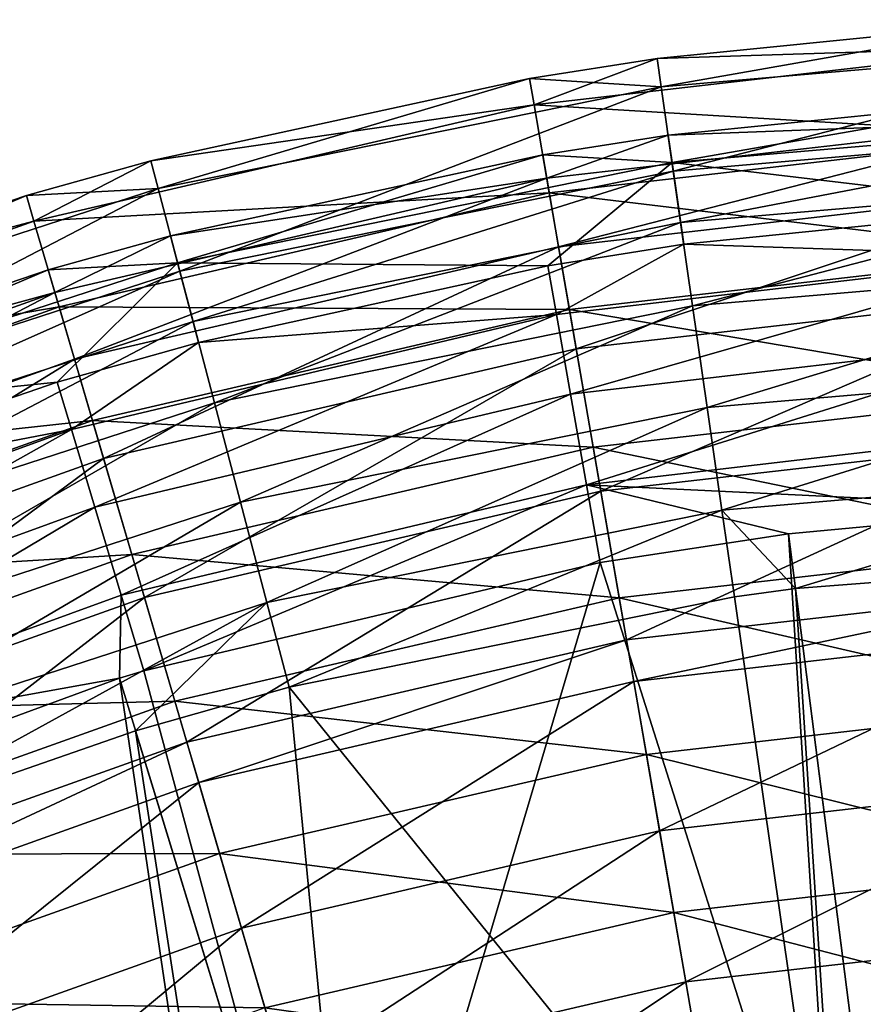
# Model space of a CAD drawing. Header units: millimetres. Extents: x 2 to 352, y 2 to 352.
# Tile 45 of 88: x 127 to 160, y 313 to 351. Entities that reach past the tile are written whole.
import ezdxf

# ---------------------------------------------------------------- set-up
doc = ezdxf.new("R2010")
doc.units = ezdxf.units.MM
doc.header["$LTSCALE"] = 25.4
doc.layers.get('0').update_dxf_attribs({"true_color": 0xff5454})

# ---------------------------------------------------------------- blocks, each defined once
blk = doc.blocks.new('FLOWERPOT-S-9711.STL')
at = {"color": 0}
mesh = blk.add_polyface(dxfattribs=at)
corners = [(166.759, 351.465, 375), (166.818, 350.438, 341.3), (151.845, 349.969, 375)]
mesh.append_faces([[corners[k] for k in face] for face in [(0, 1, 2)]], dxfattribs={"color": 0})
mesh = blk.add_polyface(dxfattribs=at)
corners = [(152.002, 348.873, 389.203), (166.759, 351.465, 375), (151.845, 349.969, 375)]
mesh.append_faces([[corners[k] for k in face] for face in [(0, 1, 2)]], dxfattribs={"color": 0})
mesh = blk.add_polyface(dxfattribs=at)
corners = [(171.784, 350.572, 389.203), (166.759, 351.465, 375), (152.002, 348.873, 389.203)]
mesh.append_faces([[corners[k] for k in face] for face in [(0, 1, 2)]], dxfattribs={"color": 0})
mesh = blk.add_polyface(dxfattribs=at)
corners = [(151.845, 349.969, 375), (166.818, 350.438, 341.3), (147.084, 348.174, 341.3)]
mesh.append_faces([[corners[k] for k in face] for face in [(0, 1, 2)]], dxfattribs={"color": 0})
mesh = blk.add_polyface(dxfattribs=at)
corners = [(147.084, 348.174, 341.3), (167.016, 346.985, 283.91), (147.674, 344.766, 283.91), (166.818, 350.438, 341.3)]
mesh.append_faces([[corners[k] for k in face] for face in [(0, 1, 2), (1, 0, 3)]], dxfattribs={"vtx0": -1, "color": 0})
mesh = blk.add_polyface(dxfattribs=at)
corners = [(152.471, 345.611, 403.062), (171.784, 350.572, 389.203), (152.002, 348.873, 389.203), (171.878, 347.278, 403.062)]
mesh.append_faces([[corners[k] for k in face] for face in [(0, 1, 2), (1, 0, 3)]], dxfattribs={"vtx0": -1, "color": 0})
mesh = blk.add_polyface(dxfattribs=at)
corners = [(151.845, 349.969, 375), (147.084, 348.174, 341.3), (146.909, 349.187, 375)]
mesh.append_faces([[corners[k] for k in face] for face in [(0, 1, 2)]], dxfattribs={"color": 0})
mesh = blk.add_polyface(dxfattribs=at)
corners = [(152.002, 348.873, 389.203), (151.845, 349.969, 375), (146.909, 349.187, 375)]
mesh.append_faces([[corners[k] for k in face] for face in [(0, 1, 2)]], dxfattribs={"color": 0})
mesh = blk.add_polyface(dxfattribs=at)
corners = [(146.909, 349.187, 375), (147.084, 348.174, 341.3), (132.262, 346.001, 375)]
mesh.append_faces([[corners[k] for k in face] for face in [(0, 1, 2)]], dxfattribs={"color": 0})
mesh = blk.add_polyface(dxfattribs=at)
corners = [(132.543, 344.93, 389.203), (146.909, 349.187, 375), (132.262, 346.001, 375)]
mesh.append_faces([[corners[k] for k in face] for face in [(0, 1, 2)]], dxfattribs={"color": 0})
mesh = blk.add_polyface(dxfattribs=at)
corners = [(152.002, 348.873, 389.203), (146.909, 349.187, 375), (132.543, 344.93, 389.203)]
mesh.append_faces([[corners[k] for k in face] for face in [(0, 1, 2)]], dxfattribs={"color": 0})
mesh = blk.add_polyface(dxfattribs=at)
corners = [(133.381, 341.743, 403.062), (152.002, 348.873, 389.203), (132.543, 344.93, 389.203), (152.471, 345.611, 403.062)]
mesh.append_faces([[corners[k] for k in face] for face in [(0, 1, 2), (1, 0, 3)]], dxfattribs={"vtx0": -1, "color": 0})
mesh = blk.add_polyface(dxfattribs=at)
corners = [(127.736, 343.675, 341.3), (147.674, 344.766, 283.91), (128.711, 340.356, 283.91), (147.084, 348.174, 341.3)]
mesh.append_faces([[corners[k] for k in face] for face in [(0, 1, 2), (1, 0, 3)]], dxfattribs={"vtx0": -1, "color": 0})
mesh = blk.add_polyface(dxfattribs=at)
corners = [(132.262, 346.001, 375), (147.084, 348.174, 341.3), (127.736, 343.675, 341.3)]
mesh.append_faces([[corners[k] for k in face] for face in [(0, 1, 2)]], dxfattribs={"color": 0})
mesh = blk.add_polyface(dxfattribs=at)
corners = [(152.424, 345.939, 388.738), (152.272, 346.999, 375), (166.931, 348.469, 375)]
mesh.append_faces([[corners[k] for k in face] for face in [(0, 1, 2)]], dxfattribs={"color": 0})
mesh = blk.add_polyface(dxfattribs=at)
corners = [(152.272, 346.999, 375), (166.983, 347.558, 343.899), (166.931, 348.469, 375)]
mesh.append_faces([[corners[k] for k in face] for face in [(0, 1, 2)]], dxfattribs={"color": 0})
mesh = blk.add_polyface(dxfattribs=at)
corners = [(152.424, 345.939, 388.738), (166.931, 348.469, 375), (171.869, 347.609, 388.738)]
mesh.append_faces([[corners[k] for k in face] for face in [(0, 1, 2)]], dxfattribs={"color": 0})
mesh = blk.add_polyface(dxfattribs=at)
corners = [(152.272, 346.999, 375), (147.576, 345.331, 343.899), (166.983, 347.558, 343.899)]
mesh.append_faces([[corners[k] for k in face] for face in [(0, 1, 2)]], dxfattribs={"color": 0})
mesh = blk.add_polyface(dxfattribs=at)
corners = [(166.983, 347.558, 343.899), (148.034, 342.683, 296.642), (167.136, 344.875, 296.642), (147.576, 345.331, 343.899)]
mesh.append_faces([[corners[k] for k in face] for face in [(0, 1, 2), (1, 0, 3)]], dxfattribs={"vtx0": -1, "color": 0})
mesh = blk.add_polyface(dxfattribs=at)
corners = [(166.997, 344.208, 402.144), (152.424, 345.939, 388.738), (171.869, 347.609, 388.738)]
mesh.append_faces([[corners[k] for k in face] for face in [(0, 1, 2)]], dxfattribs={"color": 0})
mesh = blk.add_polyface(dxfattribs=at)
corners = [(152.424, 345.939, 388.738), (147.42, 346.231, 375), (152.272, 346.999, 375)]
mesh.append_faces([[corners[k] for k in face] for face in [(0, 1, 2)]], dxfattribs={"color": 0})
mesh = blk.add_polyface(dxfattribs=at)
corners = [(147.42, 346.231, 375), (147.576, 345.331, 343.899), (152.272, 346.999, 375)]
mesh.append_faces([[corners[k] for k in face] for face in [(0, 1, 2)]], dxfattribs={"color": 0})
mesh = blk.add_polyface(dxfattribs=at)
corners = [(147.674, 344.766, 283.91), (167.277, 342.416, 229.432), (148.454, 340.256, 229.432), (167.016, 346.985, 283.91)]
mesh.append_faces([[corners[k] for k in face] for face in [(0, 1, 2), (1, 0, 3)]], dxfattribs={"vtx0": -1, "color": 0})
mesh = blk.add_polyface(dxfattribs=at)
corners = [(152.758, 343.619, 406.607), (171.878, 347.278, 403.062), (152.471, 345.611, 403.062), (171.936, 345.266, 406.607)]
mesh.append_faces([[corners[k] for k in face] for face in [(0, 1, 2), (1, 0, 3)]], dxfattribs={"vtx0": -1, "color": 0})
mesh = blk.add_polyface(dxfattribs=at)
corners = [(133.297, 342.063, 388.738), (133.024, 343.099, 375), (147.42, 346.231, 375)]
mesh.append_faces([[corners[k] for k in face] for face in [(0, 1, 2)]], dxfattribs={"color": 0})
mesh = blk.add_polyface(dxfattribs=at)
corners = [(133.024, 343.099, 375), (147.576, 345.331, 343.899), (147.42, 346.231, 375)]
mesh.append_faces([[corners[k] for k in face] for face in [(0, 1, 2)]], dxfattribs={"color": 0})
mesh = blk.add_polyface(dxfattribs=at)
corners = [(133.297, 342.063, 388.738), (147.42, 346.231, 375), (152.424, 345.939, 388.738)]
mesh.append_faces([[corners[k] for k in face] for face in [(0, 1, 2)]], dxfattribs={"color": 0})
mesh = blk.add_polyface(dxfattribs=at)
corners = [(132.262, 346.001, 375), (127.736, 343.675, 341.3), (127.447, 344.661, 375)]
mesh.append_faces([[corners[k] for k in face] for face in [(0, 1, 2)]], dxfattribs={"color": 0})
mesh = blk.add_polyface(dxfattribs=at)
corners = [(132.543, 344.93, 389.203), (132.262, 346.001, 375), (127.447, 344.661, 375)]
mesh.append_faces([[corners[k] for k in face] for face in [(0, 1, 2)]], dxfattribs={"color": 0})
mesh = blk.add_polyface(dxfattribs=at)
corners = [(147.622, 341.943, 402.144), (133.297, 342.063, 388.738), (152.424, 345.939, 388.738)]
mesh.append_faces([[corners[k] for k in face] for face in [(0, 1, 2)]], dxfattribs={"color": 0})
mesh = blk.add_polyface(dxfattribs=at)
corners = [(147.622, 341.943, 402.144), (152.424, 345.939, 388.738), (152.878, 342.784, 402.144)]
mesh.append_faces([[corners[k] for k in face] for face in [(0, 1, 2)]], dxfattribs={"color": 0})
mesh = blk.add_polyface(dxfattribs=at)
corners = [(152.878, 342.784, 402.144), (152.424, 345.939, 388.738), (166.997, 344.208, 402.144)]
mesh.append_faces([[corners[k] for k in face] for face in [(0, 1, 2)]], dxfattribs={"color": 0})
mesh = blk.add_polyface(dxfattribs=at)
corners = [(133.893, 339.796, 406.607), (152.471, 345.611, 403.062), (133.381, 341.743, 403.062), (152.758, 343.619, 406.607)]
mesh.append_faces([[corners[k] for k in face] for face in [(0, 1, 2), (1, 0, 3)]], dxfattribs={"vtx0": -1, "color": 0})
mesh = blk.add_polyface(dxfattribs=at)
corners = [(133.024, 343.099, 375), (128.549, 340.907, 343.899), (147.576, 345.331, 343.899)]
mesh.append_faces([[corners[k] for k in face] for face in [(0, 1, 2)]], dxfattribs={"color": 0})
mesh = blk.add_polyface(dxfattribs=at)
corners = [(147.576, 345.331, 343.899), (129.306, 338.328, 296.642), (148.034, 342.683, 296.642), (128.549, 340.907, 343.899)]
mesh.append_faces([[corners[k] for k in face] for face in [(0, 1, 2), (1, 0, 3)]], dxfattribs={"vtx0": -1, "color": 0})
mesh = blk.add_polyface(dxfattribs=at)
corners = [(153.222, 340.392, 409.054), (171.936, 345.266, 406.607), (152.758, 343.619, 406.607), (172.029, 342.007, 409.054)]
mesh.append_faces([[corners[k] for k in face] for face in [(0, 1, 2), (1, 0, 3)]], dxfattribs={"vtx0": -1, "color": 0})
mesh = blk.add_polyface(dxfattribs=at)
corners = [(114.856, 335.724, 403.062), (132.543, 344.93, 389.203), (113.66, 338.794, 389.203), (133.381, 341.743, 403.062)]
mesh.append_faces([[corners[k] for k in face] for face in [(0, 1, 2), (1, 0, 3)]], dxfattribs={"vtx0": -1, "color": 0})
mesh = blk.add_polyface(dxfattribs=at)
corners = [(132.543, 344.93, 389.203), (127.447, 344.661, 375), (113.66, 338.794, 389.203)]
mesh.append_faces([[corners[k] for k in face] for face in [(0, 1, 2)]], dxfattribs={"color": 0})
mesh = blk.add_polyface(dxfattribs=at)
corners = [(128.711, 340.356, 283.91), (148.454, 340.256, 229.432), (130, 335.965, 229.432), (147.674, 344.766, 283.91)]
mesh.append_faces([[corners[k] for k in face] for face in [(0, 1, 2), (1, 0, 3)]], dxfattribs={"vtx0": -1, "color": 0})
mesh = blk.add_polyface(dxfattribs=at)
corners = [(167.136, 344.875, 296.642), (148.717, 338.737, 245.385), (167.365, 340.877, 245.385), (148.034, 342.683, 296.642)]
mesh.append_faces([[corners[k] for k in face] for face in [(0, 1, 2), (1, 0, 3)]], dxfattribs={"vtx0": -1, "color": 0})
mesh = blk.add_polyface(dxfattribs=at)
corners = [(127.447, 344.661, 375), (127.736, 343.675, 341.3), (113.259, 339.826, 375)]
mesh.append_faces([[corners[k] for k in face] for face in [(0, 1, 2)]], dxfattribs={"color": 0})
mesh = blk.add_polyface(dxfattribs=at)
corners = [(113.66, 338.794, 389.203), (127.447, 344.661, 375), (113.259, 339.826, 375)]
mesh.append_faces([[corners[k] for k in face] for face in [(0, 1, 2)]], dxfattribs={"color": 0})
mesh = blk.add_polyface(dxfattribs=at)
corners = [(167.108, 342.301, 405.139), (152.878, 342.784, 402.144), (166.997, 344.208, 402.144)]
mesh.append_faces([[corners[k] for k in face] for face in [(0, 1, 2)]], dxfattribs={"color": 0})
mesh = blk.add_polyface(dxfattribs=at)
corners = [(113.259, 339.826, 375), (127.736, 343.675, 341.3), (109.028, 337, 341.3)]
mesh.append_faces([[corners[k] for k in face] for face in [(0, 1, 2)]], dxfattribs={"color": 0})
mesh = blk.add_polyface(dxfattribs=at)
corners = [(109.028, 337, 341.3), (128.711, 340.356, 283.91), (110.374, 333.814, 283.91), (127.736, 343.675, 341.3)]
mesh.append_faces([[corners[k] for k in face] for face in [(0, 1, 2), (1, 0, 3)]], dxfattribs={"vtx0": -1, "color": 0})
mesh = blk.add_polyface(dxfattribs=at)
corners = [(134.721, 336.643, 409.054), (152.758, 343.619, 406.607), (133.893, 339.796, 406.607), (153.222, 340.392, 409.054)]
mesh.append_faces([[corners[k] for k in face] for face in [(0, 1, 2), (1, 0, 3)]], dxfattribs={"vtx0": -1, "color": 0})
mesh = blk.add_polyface(dxfattribs=at)
corners = [(133.297, 342.063, 388.738), (128.292, 341.783, 375), (133.024, 343.099, 375)]
mesh.append_faces([[corners[k] for k in face] for face in [(0, 1, 2)]], dxfattribs={"color": 0})
mesh = blk.add_polyface(dxfattribs=at)
corners = [(128.292, 341.783, 375), (128.549, 340.907, 343.899), (133.024, 343.099, 375)]
mesh.append_faces([[corners[k] for k in face] for face in [(0, 1, 2)]], dxfattribs={"color": 0})
mesh = blk.add_polyface(dxfattribs=at)
corners = [(147.954, 340.062, 405.139), (147.622, 341.943, 402.144), (152.878, 342.784, 402.144)]
mesh.append_faces([[corners[k] for k in face] for face in [(0, 1, 2)]], dxfattribs={"color": 0})
mesh = blk.add_polyface(dxfattribs=at)
corners = [(147.954, 340.062, 405.139), (152.878, 342.784, 402.144), (167.108, 342.301, 405.139)]
mesh.append_faces([[corners[k] for k in face] for face in [(0, 1, 2)]], dxfattribs={"color": 0})
mesh = blk.add_polyface(dxfattribs=at)
corners = [(148.034, 342.683, 296.642), (130.435, 334.486, 245.385), (148.717, 338.737, 245.385), (129.306, 338.328, 296.642)]
mesh.append_faces([[corners[k] for k in face] for face in [(0, 1, 2), (1, 0, 3)]], dxfattribs={"vtx0": -1, "color": 0})
mesh = blk.add_polyface(dxfattribs=at)
corners = [(148.454, 340.256, 229.432), (167.586, 337.014, 179.228), (149.377, 334.924, 179.228), (167.277, 342.416, 229.432)]
mesh.append_faces([[corners[k] for k in face] for face in [(0, 1, 2), (1, 0, 3)]], dxfattribs={"vtx0": -1, "color": 0})
mesh = blk.add_polyface(dxfattribs=at)
corners = [(114.736, 336.033, 388.738), (128.292, 341.783, 375), (133.297, 342.063, 388.738)]
mesh.append_faces([[corners[k] for k in face] for face in [(0, 1, 2)]], dxfattribs={"color": 0})
mesh = blk.add_polyface(dxfattribs=at)
corners = [(128.641, 337.445, 402.144), (114.736, 336.033, 388.738), (133.297, 342.063, 388.738)]
mesh.append_faces([[corners[k] for k in face] for face in [(0, 1, 2)]], dxfattribs={"color": 0})
mesh = blk.add_polyface(dxfattribs=at)
corners = [(128.641, 337.445, 402.144), (133.297, 342.063, 388.738), (134.107, 338.981, 402.144)]
mesh.append_faces([[corners[k] for k in face] for face in [(0, 1, 2)]], dxfattribs={"color": 0})
mesh = blk.add_polyface(dxfattribs=at)
corners = [(134.107, 338.981, 402.144), (133.297, 342.063, 388.738), (147.622, 341.943, 402.144)]
mesh.append_faces([[corners[k] for k in face] for face in [(0, 1, 2)]], dxfattribs={"color": 0})
mesh = blk.add_polyface(dxfattribs=at)
corners = [(167.108, 342.301, 405.139), (148.498, 336.975, 406.81), (147.954, 340.062, 405.139), (167.29, 339.171, 406.81)]
mesh.append_faces([[corners[k] for k in face] for face in [(0, 1, 2), (1, 0, 3)]], dxfattribs={"vtx0": -1, "color": 0})
mesh = blk.add_polyface(dxfattribs=at)
corners = [(114.736, 336.033, 388.738), (114.347, 337.031, 375), (128.292, 341.783, 375)]
mesh.append_faces([[corners[k] for k in face] for face in [(0, 1, 2)]], dxfattribs={"color": 0})
mesh = blk.add_polyface(dxfattribs=at)
corners = [(114.347, 337.031, 375), (128.549, 340.907, 343.899), (128.292, 341.783, 375)]
mesh.append_faces([[corners[k] for k in face] for face in [(0, 1, 2)]], dxfattribs={"color": 0})
mesh = blk.add_polyface(dxfattribs=at)
corners = [(115.586, 333.848, 406.607), (133.381, 341.743, 403.062), (114.856, 335.724, 403.062), (133.893, 339.796, 406.607)]
mesh.append_faces([[corners[k] for k in face] for face in [(0, 1, 2), (1, 0, 3)]], dxfattribs={"vtx0": -1, "color": 0})
mesh = blk.add_polyface(dxfattribs=at)
corners = [(147.954, 340.062, 405.139), (134.107, 338.981, 402.144), (147.622, 341.943, 402.144)]
mesh.append_faces([[corners[k] for k in face] for face in [(0, 1, 2)]], dxfattribs={"color": 0})
mesh = blk.add_polyface(dxfattribs=at)
corners = [(153.786, 336.466, 409.996), (172.029, 342.007, 409.054), (153.222, 340.392, 409.054), (172.142, 338.043, 409.996)]
mesh.append_faces([[corners[k] for k in face] for face in [(0, 1, 2), (1, 0, 3)]], dxfattribs={"vtx0": -1, "color": 0})
mesh = blk.add_polyface(dxfattribs=at)
corners = [(114.347, 337.031, 375), (110.151, 334.342, 343.899), (128.549, 340.907, 343.899)]
mesh.append_faces([[corners[k] for k in face] for face in [(0, 1, 2)]], dxfattribs={"color": 0})
mesh = blk.add_polyface(dxfattribs=at)
corners = [(128.549, 340.907, 343.899), (111.197, 331.866, 296.642), (129.306, 338.328, 296.642), (110.151, 334.342, 343.899)]
mesh.append_faces([[corners[k] for k in face] for face in [(0, 1, 2), (1, 0, 3)]], dxfattribs={"vtx0": -1, "color": 0})
mesh = blk.add_polyface(dxfattribs=at)
corners = [(167.365, 340.877, 245.385), (149.671, 333.222, 190.191), (167.684, 335.289, 190.191), (148.717, 338.737, 245.385)]
mesh.append_faces([[corners[k] for k in face] for face in [(0, 1, 2), (1, 0, 3)]], dxfattribs={"vtx0": -1, "color": 0})
mesh = blk.add_polyface(dxfattribs=at)
corners = [(110.374, 333.814, 283.91), (130, 335.965, 229.432), (112.156, 329.598, 229.432), (128.711, 340.356, 283.91)]
mesh.append_faces([[corners[k] for k in face] for face in [(0, 1, 2), (1, 0, 3)]], dxfattribs={"vtx0": -1, "color": 0})
mesh = blk.add_polyface(dxfattribs=at)
corners = [(130, 335.965, 229.432), (149.377, 334.924, 179.228), (131.525, 330.773, 179.228), (148.454, 340.256, 229.432)]
mesh.append_faces([[corners[k] for k in face] for face in [(0, 1, 2), (1, 0, 3)]], dxfattribs={"vtx0": -1, "color": 0})
mesh = blk.add_polyface(dxfattribs=at)
corners = [(135.73, 332.808, 409.996), (153.222, 340.392, 409.054), (134.721, 336.643, 409.054), (153.786, 336.466, 409.996)]
mesh.append_faces([[corners[k] for k in face] for face in [(0, 1, 2), (1, 0, 3)]], dxfattribs={"vtx0": -1, "color": 0})
mesh = blk.add_polyface(dxfattribs=at)
corners = [(116.769, 330.81, 409.054), (133.893, 339.796, 406.607), (115.586, 333.848, 406.607), (134.721, 336.643, 409.054)]
mesh.append_faces([[corners[k] for k in face] for face in [(0, 1, 2), (1, 0, 3)]], dxfattribs={"vtx0": -1, "color": 0})
mesh = blk.add_polyface(dxfattribs=at)
corners = [(129.189, 335.615, 405.139), (134.107, 338.981, 402.144), (147.954, 340.062, 405.139)]
mesh.append_faces([[corners[k] for k in face] for face in [(0, 1, 2)]], dxfattribs={"color": 0})
mesh = blk.add_polyface(dxfattribs=at)
corners = [(147.954, 340.062, 405.139), (130.088, 332.612, 406.81), (129.189, 335.615, 405.139), (148.498, 336.975, 406.81)]
mesh.append_faces([[corners[k] for k in face] for face in [(0, 1, 2), (1, 0, 3)]], dxfattribs={"vtx0": -1, "color": 0})
mesh = blk.add_polyface(dxfattribs=at)
corners = [(129.189, 335.615, 405.139), (128.641, 337.445, 402.144), (134.107, 338.981, 402.144)]
mesh.append_faces([[corners[k] for k in face] for face in [(0, 1, 2)]], dxfattribs={"color": 0})
mesh = blk.add_polyface(dxfattribs=at)
corners = [(167.29, 339.171, 406.81), (149.115, 333.477, 406.728), (148.498, 336.975, 406.81), (167.497, 335.626, 406.728)]
mesh.append_faces([[corners[k] for k in face] for face in [(0, 1, 2), (1, 0, 3)]], dxfattribs={"vtx0": -1, "color": 0})
mesh = blk.add_polyface(dxfattribs=at)
corners = [(148.717, 338.737, 245.385), (132.011, 329.116, 190.191), (149.671, 333.222, 190.191), (130.435, 334.486, 245.385)]
mesh.append_faces([[corners[k] for k in face] for face in [(0, 1, 2), (1, 0, 3)]], dxfattribs={"vtx0": -1, "color": 0})
mesh = blk.add_polyface(dxfattribs=at)
corners = [(129.306, 338.328, 296.642), (112.756, 328.178, 245.385), (130.435, 334.486, 245.385), (111.197, 331.866, 296.642)]
mesh.append_faces([[corners[k] for k in face] for face in [(0, 1, 2), (1, 0, 3)]], dxfattribs={"vtx0": -1, "color": 0})
mesh = blk.add_polyface(dxfattribs=at)
corners = [(154.357, 332.495, 409.278), (172.142, 338.043, 409.996), (153.786, 336.466, 409.996), (172.257, 334.032, 409.278)]
mesh.append_faces([[corners[k] for k in face] for face in [(0, 1, 2), (1, 0, 3)]], dxfattribs={"vtx0": -1, "color": 0})
mesh = blk.add_polyface(dxfattribs=at)
corners = [(115.892, 333.062, 402.144), (114.736, 336.033, 388.738), (128.641, 337.445, 402.144)]
mesh.append_faces([[corners[k] for k in face] for face in [(0, 1, 2)]], dxfattribs={"color": 0})
mesh = blk.add_polyface(dxfattribs=at)
corners = [(129.189, 335.615, 405.139), (115.892, 333.062, 402.144), (128.641, 337.445, 402.144)]
mesh.append_faces([[corners[k] for k in face] for face in [(0, 1, 2)]], dxfattribs={"color": 0})
mesh = blk.add_polyface(dxfattribs=at)
corners = [(148.498, 336.975, 406.81), (131.107, 329.209, 406.728), (130.088, 332.612, 406.81), (149.115, 333.477, 406.728)]
mesh.append_faces([[corners[k] for k in face] for face in [(0, 1, 2), (1, 0, 3)]], dxfattribs={"vtx0": -1, "color": 0})
mesh = blk.add_polyface(dxfattribs=at)
corners = [(149.377, 334.924, 179.228), (167.923, 331.119, 135.507), (150.384, 329.107, 135.507), (167.586, 337.014, 179.228)]
mesh.append_faces([[corners[k] for k in face] for face in [(0, 1, 2), (1, 0, 3)]], dxfattribs={"vtx0": -1, "color": 0})
mesh = blk.add_polyface(dxfattribs=at)
corners = [(118.208, 327.114, 409.996), (134.721, 336.643, 409.054), (116.769, 330.81, 409.054), (135.73, 332.808, 409.996)]
mesh.append_faces([[corners[k] for k in face] for face in [(0, 1, 2), (1, 0, 3)]], dxfattribs={"vtx0": -1, "color": 0})
mesh = blk.add_polyface(dxfattribs=at)
corners = [(136.75, 328.927, 409.278), (153.786, 336.466, 409.996), (135.73, 332.808, 409.996), (154.357, 332.495, 409.278)]
mesh.append_faces([[corners[k] for k in face] for face in [(0, 1, 2), (1, 0, 3)]], dxfattribs={"vtx0": -1, "color": 0})
mesh = blk.add_polyface(dxfattribs=at)
corners = [(112.156, 329.598, 229.432), (131.525, 330.773, 179.228), (114.262, 324.614, 179.228), (130, 335.965, 229.432)]
mesh.append_faces([[corners[k] for k in face] for face in [(0, 1, 2), (1, 0, 3)]], dxfattribs={"vtx0": -1, "color": 0})
mesh = blk.add_polyface(dxfattribs=at)
corners = [(111.068, 329.019, 405.139), (115.892, 333.062, 402.144), (129.189, 335.615, 405.139)]
mesh.append_faces([[corners[k] for k in face] for face in [(0, 1, 2)]], dxfattribs={"color": 0})
mesh = blk.add_polyface(dxfattribs=at)
corners = [(129.189, 335.615, 405.139), (112.309, 326.141, 406.81), (111.068, 329.019, 405.139), (130.088, 332.612, 406.81)]
mesh.append_faces([[corners[k] for k in face] for face in [(0, 1, 2), (1, 0, 3)]], dxfattribs={"vtx0": -1, "color": 0})
mesh = blk.add_polyface(dxfattribs=at)
corners = [(167.674, 332.577, 404.912), (149.115, 333.477, 406.728), (167.497, 335.626, 406.728)]
mesh.append_faces([[corners[k] for k in face] for face in [(0, 1, 2)]], dxfattribs={"color": 0})
mesh = blk.add_polyface(dxfattribs=at)
corners = [(167.684, 335.289, 190.191), (150.666, 327.476, 144.864), (168.017, 329.467, 144.864), (149.671, 333.222, 190.191)]
mesh.append_faces([[corners[k] for k in face] for face in [(0, 1, 2), (1, 0, 3)]], dxfattribs={"vtx0": -1, "color": 0})
mesh = blk.add_polyface(dxfattribs=at)
corners = [(131.525, 330.773, 179.228), (150.384, 329.107, 135.507), (133.188, 325.108, 135.507), (149.377, 334.924, 179.228)]
mesh.append_faces([[corners[k] for k in face] for face in [(0, 1, 2), (1, 0, 3)]], dxfattribs={"vtx0": -1, "color": 0})
mesh = blk.add_polyface(dxfattribs=at)
corners = [(130.435, 334.486, 245.385), (114.935, 323.023, 190.191), (132.011, 329.116, 190.191), (112.756, 328.178, 245.385)]
mesh.append_faces([[corners[k] for k in face] for face in [(0, 1, 2), (1, 0, 3)]], dxfattribs={"vtx0": -1, "color": 0})
mesh = blk.add_polyface(dxfattribs=at)
corners = [(172.257, 334.032, 409.278), (154.357, 332.495, 409.278), (157.195, 329.457, 407.018)]
mesh.append_faces([[corners[k] for k in face] for face in [(0, 1, 2)]], dxfattribs={"color": 0})
mesh = blk.add_polyface(dxfattribs=at)
corners = [(172.354, 330.641, 407.018), (172.257, 334.032, 409.278), (157.195, 329.457, 407.018)]
mesh.append_faces([[corners[k] for k in face] for face in [(0, 1, 2)]], dxfattribs={"color": 0})
mesh = blk.add_polyface(dxfattribs=at)
corners = [(149.115, 333.477, 406.728), (131.983, 326.284, 404.912), (131.107, 329.209, 406.728), (149.645, 330.47, 404.912)]
mesh.append_faces([[corners[k] for k in face] for face in [(0, 1, 2), (1, 0, 3)]], dxfattribs={"vtx0": -1, "color": 0})
mesh = blk.add_polyface(dxfattribs=at)
corners = [(156.924, 331.577, 404.912), (149.645, 330.47, 404.912), (149.115, 333.477, 406.728)]
mesh.append_faces([[corners[k] for k in face] for face in [(0, 1, 2)]], dxfattribs={"color": 0})
mesh = blk.add_polyface(dxfattribs=at)
corners = [(167.674, 332.577, 404.912), (156.924, 331.577, 404.912), (149.115, 333.477, 406.728)]
mesh.append_faces([[corners[k] for k in face] for face in [(0, 1, 2)]], dxfattribs={"color": 0})
mesh = blk.add_polyface(dxfattribs=at)
corners = [(149.671, 333.222, 190.191), (133.654, 323.52, 144.864), (150.666, 327.476, 144.864), (132.011, 329.116, 190.191)]
mesh.append_faces([[corners[k] for k in face] for face in [(0, 1, 2), (1, 0, 3)]], dxfattribs={"vtx0": -1, "color": 0})
mesh = blk.add_polyface(dxfattribs=at)
corners = [(130.088, 332.612, 406.81), (113.716, 322.879, 406.728), (112.309, 326.141, 406.81), (131.107, 329.209, 406.728)]
mesh.append_faces([[corners[k] for k in face] for face in [(0, 1, 2), (1, 0, 3)]], dxfattribs={"vtx0": -1, "color": 0})
mesh = blk.add_polyface(dxfattribs=at)
corners = [(119.664, 323.375, 409.278), (135.73, 332.808, 409.996), (118.208, 327.114, 409.996), (136.75, 328.927, 409.278)]
mesh.append_faces([[corners[k] for k in face] for face in [(0, 1, 2), (1, 0, 3)]], dxfattribs={"vtx0": -1, "color": 0})
mesh = blk.add_polyface(dxfattribs=at)
corners = [(137.612, 325.646, 407.018), (154.357, 332.495, 409.278), (136.75, 328.927, 409.278), (154.84, 329.137, 407.018)]
mesh.append_faces([[corners[k] for k in face] for face in [(0, 1, 2), (1, 0, 3)]], dxfattribs={"vtx0": -1, "color": 0})
mesh = blk.add_polyface(dxfattribs=at)
corners = [(157.195, 329.457, 407.018), (154.357, 332.495, 409.278), (154.84, 329.137, 407.018)]
mesh.append_faces([[corners[k] for k in face] for face in [(0, 1, 2)]], dxfattribs={"color": 0})
mesh = blk.add_polyface(dxfattribs=at)
corners = [(167.674, 332.577, 404.912), (160.731, 301.844, 374.483), (156.924, 331.577, 404.912)]
mesh.append_faces([[corners[k] for k in face] for face in [(0, 1, 2)]], dxfattribs={"color": 0})
mesh = blk.add_polyface(dxfattribs=at)
corners = [(156.924, 331.577, 404.912), (158.802, 301.582, 374.483), (149.645, 330.47, 404.912)]
mesh.append_faces([[corners[k] for k in face] for face in [(0, 1, 2)]], dxfattribs={"color": 0})
mesh = blk.add_polyface(dxfattribs=at)
corners = [(156.924, 331.577, 404.912), (160.731, 301.844, 374.483), (158.802, 301.582, 374.483)]
mesh.append_faces([[corners[k] for k in face] for face in [(0, 1, 2)]], dxfattribs={"color": 0})
mesh = blk.add_polyface(dxfattribs=at)
corners = [(150.384, 329.107, 135.507), (168.274, 324.979, 98.816), (151.432, 323.047, 98.816), (167.923, 331.119, 135.507)]
mesh.append_faces([[corners[k] for k in face] for face in [(0, 1, 2), (1, 0, 3)]], dxfattribs={"vtx0": -1, "color": 0})
mesh = blk.add_polyface(dxfattribs=at)
corners = [(114.262, 324.614, 179.228), (133.188, 325.108, 135.507), (116.561, 319.175, 135.507), (131.525, 330.773, 179.228)]
mesh.append_faces([[corners[k] for k in face] for face in [(0, 1, 2), (1, 0, 3)]], dxfattribs={"vtx0": -1, "color": 0})
mesh = blk.add_polyface(dxfattribs=at)
corners = [(157.195, 329.457, 407.018), (161.066, 299.225, 376.077), (172.354, 330.641, 407.018)]
mesh.append_faces([[corners[k] for k in face] for face in [(0, 1, 2)]], dxfattribs={"color": 0})
mesh = blk.add_polyface(dxfattribs=at)
corners = [(149.645, 330.47, 404.912), (139.82, 297.338, 374.483), (131.983, 326.284, 404.912)]
mesh.append_faces([[corners[k] for k in face] for face in [(0, 1, 2)]], dxfattribs={"color": 0})
mesh = blk.add_polyface(dxfattribs=at)
corners = [(158.802, 301.582, 374.483), (139.82, 297.338, 374.483), (149.645, 330.47, 404.912)]
mesh.append_faces([[corners[k] for k in face] for face in [(0, 1, 2)]], dxfattribs={"color": 0})
mesh = blk.add_polyface(dxfattribs=at)
corners = [(168.017, 329.467, 144.864), (150.944, 325.869, 133.85), (168.11, 327.839, 133.85), (150.666, 327.476, 144.864)]
mesh.append_faces([[corners[k] for k in face] for face in [(0, 1, 2), (1, 0, 3)]], dxfattribs={"vtx0": -1, "color": 0})
mesh = blk.add_polyface(dxfattribs=at)
corners = [(157.195, 329.457, 407.018), (159.178, 298.969, 376.077), (161.066, 299.225, 376.077), (154.84, 329.137, 407.018)]
mesh.append_faces([[corners[k] for k in face] for face in [(0, 1, 2), (1, 0, 3)]], dxfattribs={"vtx0": -1, "color": 0})
mesh = blk.add_polyface(dxfattribs=at)
corners = [(131.107, 329.209, 406.728), (131.043, 325.999, 404.912), (113.716, 322.879, 406.728)]
mesh.append_faces([[corners[k] for k in face] for face in [(0, 1, 2)]], dxfattribs={"color": 0})
mesh = blk.add_polyface(dxfattribs=at)
corners = [(132.011, 329.116, 190.191), (117.205, 317.651, 144.864), (133.654, 323.52, 144.864), (114.935, 323.023, 190.191)]
mesh.append_faces([[corners[k] for k in face] for face in [(0, 1, 2), (1, 0, 3)]], dxfattribs={"vtx0": -1, "color": 0})
mesh = blk.add_polyface(dxfattribs=at)
corners = [(131.983, 326.284, 404.912), (131.043, 325.999, 404.912), (131.107, 329.209, 406.728)]
mesh.append_faces([[corners[k] for k in face] for face in [(0, 1, 2)]], dxfattribs={"color": 0})
mesh = blk.add_polyface(dxfattribs=at)
corners = [(133.188, 325.108, 135.507), (151.432, 323.047, 98.816), (134.921, 319.207, 98.816), (150.384, 329.107, 135.507)]
mesh.append_faces([[corners[k] for k in face] for face in [(0, 1, 2), (1, 0, 3)]], dxfattribs={"vtx0": -1, "color": 0})
mesh = blk.add_polyface(dxfattribs=at)
corners = [(159.178, 298.969, 376.077), (154.84, 329.137, 407.018), (137.612, 325.646, 407.018)]
mesh.append_faces([[corners[k] for k in face] for face in [(0, 1, 2)]], dxfattribs={"color": 0})
mesh = blk.add_polyface(dxfattribs=at)
corners = [(136.75, 328.927, 409.278), (119.664, 323.375, 409.278), (120.894, 320.214, 407.018)]
mesh.append_faces([[corners[k] for k in face] for face in [(0, 1, 2)]], dxfattribs={"color": 0})
mesh = blk.add_polyface(dxfattribs=at)
corners = [(136.75, 328.927, 409.278), (120.894, 320.214, 407.018), (131.669, 323.956, 407.018)]
mesh.append_faces([[corners[k] for k in face] for face in [(0, 1, 2)]], dxfattribs={"color": 0})
mesh = blk.add_polyface(dxfattribs=at)
corners = [(137.612, 325.646, 407.018), (136.75, 328.927, 409.278), (131.669, 323.956, 407.018)]
mesh.append_faces([[corners[k] for k in face] for face in [(0, 1, 2)]], dxfattribs={"color": 0})
mesh = blk.add_polyface(dxfattribs=at)
corners = [(168.11, 327.839, 133.85), (151.945, 320.086, 99.066), (168.445, 321.979, 99.066), (150.944, 325.869, 133.85)]
mesh.append_faces([[corners[k] for k in face] for face in [(0, 1, 2), (1, 0, 3)]], dxfattribs={"vtx0": -1, "color": 0})
mesh = blk.add_polyface(dxfattribs=at)
corners = [(150.666, 327.476, 144.864), (134.114, 321.956, 133.85), (150.944, 325.869, 133.85), (133.654, 323.52, 144.864)]
mesh.append_faces([[corners[k] for k in face] for face in [(0, 1, 2), (1, 0, 3)]], dxfattribs={"vtx0": -1, "color": 0})
mesh = blk.add_polyface(dxfattribs=at)
corners = [(139.82, 297.338, 374.483), (131.043, 325.999, 404.912), (131.983, 326.284, 404.912)]
mesh.append_faces([[corners[k] for k in face] for face in [(0, 1, 2)]], dxfattribs={"color": 0})
mesh = blk.add_polyface(dxfattribs=at)
corners = [(131.043, 325.999, 404.912), (114.925, 320.075, 404.912), (113.716, 322.879, 406.728)]
mesh.append_faces([[corners[k] for k in face] for face in [(0, 1, 2)]], dxfattribs={"color": 0})
mesh = blk.add_polyface(dxfattribs=at)
corners = [(135.502, 295.929, 374.483), (114.925, 320.075, 404.912), (131.043, 325.999, 404.912)]
mesh.append_faces([[corners[k] for k in face] for face in [(0, 1, 2)]], dxfattribs={"color": 0})
mesh = blk.add_polyface(dxfattribs=at)
corners = [(139.82, 297.338, 374.483), (135.502, 295.929, 374.483), (131.043, 325.999, 404.912)]
mesh.append_faces([[corners[k] for k in face] for face in [(0, 1, 2)]], dxfattribs={"color": 0})
mesh = blk.add_polyface(dxfattribs=at)
corners = [(140.594, 294.813, 376.077), (137.612, 325.646, 407.018), (131.669, 323.956, 407.018)]
mesh.append_faces([[corners[k] for k in face] for face in [(0, 1, 2)]], dxfattribs={"color": 0})
mesh = blk.add_polyface(dxfattribs=at)
corners = [(150.944, 325.869, 133.85), (135.767, 316.324, 99.066), (151.945, 320.086, 99.066), (134.114, 321.956, 133.85)]
mesh.append_faces([[corners[k] for k in face] for face in [(0, 1, 2), (1, 0, 3)]], dxfattribs={"vtx0": -1, "color": 0})
mesh = blk.add_polyface(dxfattribs=at)
corners = [(159.178, 298.969, 376.077), (137.612, 325.646, 407.018), (140.594, 294.813, 376.077)]
mesh.append_faces([[corners[k] for k in face] for face in [(0, 1, 2)]], dxfattribs={"color": 0})
mesh = blk.add_polyface(dxfattribs=at)
corners = [(116.561, 319.175, 135.507), (134.921, 319.207, 98.816), (118.955, 313.51, 98.816), (133.188, 325.108, 135.507)]
mesh.append_faces([[corners[k] for k in face] for face in [(0, 1, 2), (1, 0, 3)]], dxfattribs={"vtx0": -1, "color": 0})
mesh = blk.add_polyface(dxfattribs=at)
corners = [(151.432, 323.047, 98.816), (168.629, 318.777, 68.909), (152.492, 316.925, 68.909), (168.274, 324.979, 98.816)]
mesh.append_faces([[corners[k] for k in face] for face in [(0, 1, 2), (1, 0, 3)]], dxfattribs={"vtx0": -1, "color": 0})
mesh = blk.add_polyface(dxfattribs=at)
corners = [(136.365, 293.434, 376.077), (131.669, 323.956, 407.018), (120.894, 320.214, 407.018)]
mesh.append_faces([[corners[k] for k in face] for face in [(0, 1, 2)]], dxfattribs={"color": 0})
mesh = blk.add_polyface(dxfattribs=at)
corners = [(140.594, 294.813, 376.077), (131.669, 323.956, 407.018), (136.365, 293.434, 376.077)]
mesh.append_faces([[corners[k] for k in face] for face in [(0, 1, 2)]], dxfattribs={"color": 0})
mesh = blk.add_polyface(dxfattribs=at)
corners = [(133.654, 323.52, 144.864), (117.84, 316.149, 133.85), (134.114, 321.956, 133.85), (117.205, 317.651, 144.864)]
mesh.append_faces([[corners[k] for k in face] for face in [(0, 1, 2), (1, 0, 3)]], dxfattribs={"vtx0": -1, "color": 0})
mesh = blk.add_polyface(dxfattribs=at)
corners = [(134.921, 319.207, 98.816), (152.492, 316.925, 68.909), (136.671, 313.246, 68.909), (151.432, 323.047, 98.816)]
mesh.append_faces([[corners[k] for k in face] for face in [(0, 1, 2), (1, 0, 3)]], dxfattribs={"vtx0": -1, "color": 0})
mesh = blk.add_polyface(dxfattribs=at)
corners = [(134.114, 321.956, 133.85), (120.124, 310.742, 99.066), (135.767, 316.324, 99.066), (117.84, 316.149, 133.85)]
mesh.append_faces([[corners[k] for k in face] for face in [(0, 1, 2), (1, 0, 3)]], dxfattribs={"vtx0": -1, "color": 0})
mesh = blk.add_polyface(dxfattribs=at)
corners = [(168.445, 321.979, 99.066), (152.956, 314.243, 70.453), (168.784, 316.059, 70.453), (151.945, 320.086, 99.066)]
mesh.append_faces([[corners[k] for k in face] for face in [(0, 1, 2), (1, 0, 3)]], dxfattribs={"vtx0": -1, "color": 0})
mesh = blk.add_polyface(dxfattribs=at)
corners = [(135.502, 295.929, 374.483), (119.972, 289.362, 374.483), (114.925, 320.075, 404.912)]
mesh.append_faces([[corners[k] for k in face] for face in [(0, 1, 2)]], dxfattribs={"color": 0})
mesh = blk.add_polyface(dxfattribs=at)
corners = [(136.365, 293.434, 376.077), (120.894, 320.214, 407.018), (121.161, 287.004, 376.077)]
mesh.append_faces([[corners[k] for k in face] for face in [(0, 1, 2)]], dxfattribs={"color": 0})
mesh = blk.add_polyface(dxfattribs=at)
corners = [(151.945, 320.086, 99.066), (137.438, 310.634, 70.453), (152.956, 314.243, 70.453), (135.767, 316.324, 99.066)]
mesh.append_faces([[corners[k] for k in face] for face in [(0, 1, 2), (1, 0, 3)]], dxfattribs={"vtx0": -1, "color": 0})
mesh = blk.add_polyface(dxfattribs=at)
corners = [(118.955, 313.51, 98.816), (136.671, 313.246, 68.909), (121.373, 307.788, 68.909), (134.921, 319.207, 98.816)]
mesh.append_faces([[corners[k] for k in face] for face in [(0, 1, 2), (1, 0, 3)]], dxfattribs={"vtx0": -1, "color": 0})
mesh = blk.add_polyface(dxfattribs=at)
corners = [(152.492, 316.925, 68.909), (168.979, 312.65, 45.171), (153.538, 310.879, 45.171), (168.629, 318.777, 68.909)]
mesh.append_faces([[corners[k] for k in face] for face in [(0, 1, 2), (1, 0, 3)]], dxfattribs={"vtx0": -1, "color": 0})
mesh = blk.add_polyface(dxfattribs=at)
corners = [(136.671, 313.246, 68.909), (153.538, 310.879, 45.171), (138.4, 307.358, 45.171), (152.492, 316.925, 68.909)]
mesh.append_faces([[corners[k] for k in face] for face in [(0, 1, 2), (1, 0, 3)]], dxfattribs={"vtx0": -1, "color": 0})
mesh = blk.add_polyface(dxfattribs=at)
corners = [(135.767, 316.324, 99.066), (122.433, 305.28, 70.453), (137.438, 310.634, 70.453), (120.124, 310.742, 99.066)]
mesh.append_faces([[corners[k] for k in face] for face in [(0, 1, 2), (1, 0, 3)]], dxfattribs={"vtx0": -1, "color": 0})
mesh = blk.add_polyface(dxfattribs=at)
corners = [(168.784, 316.059, 70.453), (153.956, 308.462, 47.498), (169.119, 310.202, 47.498), (152.956, 314.243, 70.453)]
mesh.append_faces([[corners[k] for k in face] for face in [(0, 1, 2), (1, 0, 3)]], dxfattribs={"vtx0": -1, "color": 0})
mesh = blk.add_polyface(dxfattribs=at)
corners = [(152.956, 314.243, 70.453), (139.091, 305.005, 47.498), (153.956, 308.462, 47.498), (137.438, 310.634, 70.453)]
mesh.append_faces([[corners[k] for k in face] for face in [(0, 1, 2), (1, 0, 3)]], dxfattribs={"vtx0": -1, "color": 0})

msp = doc.modelspace()

# ---------------------------------------------------------------- block references
at = {"color": 7, "true_color": 0xffffff}
msp.add_blockref('FLOWERPOT-S-9711.STL', (0, 0), dxfattribs=at)

doc.saveas('drawing.dxf')
